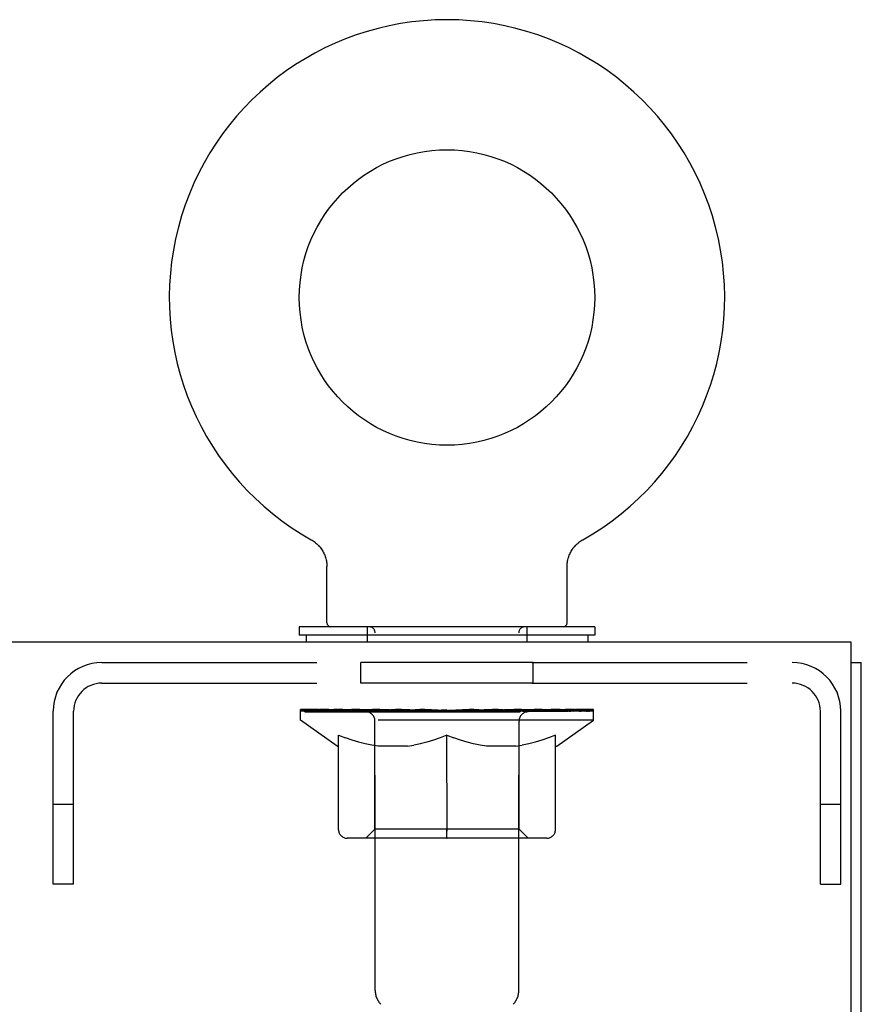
# Model space of a CAD drawing. Header units: inches. Extents: x 0 to 199, y 0 to 129.
# Tile 35 of 43: x 88.71 to 92.98, y 76.54 to 81.54. Entities that reach past the tile are written whole.
import ezdxf

# ---------------------------------------------------------------- set-up
doc = ezdxf.new("R2010")
doc.units = ezdxf.units.IN
doc.header["$LTSCALE"] = 10.923842
doc.header["$MEASUREMENT"] = 0
doc.linetypes.add('HIDDEN', pattern=[0.2, 0.1, -0.1])
doc.layers.get('0').update_dxf_attribs({"linetype": 'CONTINUOUS'})
doc.layers.add('02___PRT_ALL_AXES', color=7, linetype='CONTINUOUS')
doc.layers.add('DEFAULT_2', color=8, linetype='HIDDEN')

msp = doc.modelspace()

# ---------------------------------------------------------------- linework, layer by layer
at = {"color": 7, "linetype": 'Continuous'}
for p, q in [((90.1884, 78.8979), (90.1885, 78.8979)), ((90.1884, 78.8979), (90.1936, 78.8949)), ((90.1892, 78.8975), (90.1904, 78.8969)), ((90.1936, 78.8949), (90.1986, 78.8917)), ((90.1986, 78.8918), (90.2035, 78.8883)), ((90.2034, 78.8884), (90.2083, 78.8847)), ((90.2081, 78.8849), (90.2129, 78.881)), ((90.2127, 78.8811), (90.2174, 78.877)), ((90.2172, 78.8772), (90.2217, 78.8729)), ((90.2215, 78.8731), (90.2259, 78.8687)), ((91.5312, 78.8687), (91.5355, 78.8731)), ((91.5353, 78.8729), (91.5399, 78.8772)), ((91.5397, 78.877), (91.5443, 78.8811)), ((91.5442, 78.881), (91.549, 78.8849)), ((91.5488, 78.8847), (91.5537, 78.8884)), ((91.5536, 78.8883), (91.5585, 78.8918)), ((91.5585, 78.8917), (91.5635, 78.8949)), ((91.5585, 78.8918), (91.5599, 78.8926)), ((91.5635, 78.8949), (91.5686, 78.8979)), ((91.5667, 78.8969), (91.5678, 78.8975)), ((90.2257, 78.8688), (90.2299, 78.8642)), ((90.2297, 78.8644), (90.2337, 78.8597)), ((90.2336, 78.8598), (90.2374, 78.855)), ((90.2372, 78.8551), (90.2409, 78.8501)), ((90.2407, 78.8503), (90.2441, 78.8451)), ((90.244, 78.8453), (90.2472, 78.84)), ((90.2472, 78.8402), (90.2501, 78.8348)), ((90.2501, 78.835), (90.2528, 78.8295)), ((90.2528, 78.8296), (90.2553, 78.8241)), ((90.2553, 78.8242), (90.2576, 78.8186)), ((91.4994, 78.8186), (91.5018, 78.8242)), ((91.5017, 78.8241), (91.5043, 78.8296)), ((91.5042, 78.8295), (91.507, 78.835)), ((91.5069, 78.8348), (91.5099, 78.8402)), ((91.5098, 78.84), (91.513, 78.8453)), ((91.5129, 78.8451), (91.5163, 78.8503)), ((91.5162, 78.8501), (91.5198, 78.8551)), ((91.5197, 78.855), (91.5235, 78.8598)), ((91.5233, 78.8597), (91.5273, 78.8644)), ((91.5272, 78.8642), (91.5314, 78.8688)), ((90.2576, 78.8187), (90.2597, 78.813)), ((90.2597, 78.8131), (90.2616, 78.8073)), ((90.2615, 78.8074), (90.2632, 78.8016)), ((90.2632, 78.8017), (90.2646, 78.7958)), ((90.2646, 78.7959), (90.2659, 78.79)), ((90.2658, 78.79), (90.2668, 78.7841)), ((90.2668, 78.7841), (90.2676, 78.7782)), ((90.2676, 78.7782), (90.2681, 78.7722)), ((91.4886, 78.7663), (91.4889, 78.7722)), ((91.4886, 78.7663), (91.4889, 78.7722)), ((91.4889, 78.7722), (91.4895, 78.7782)), ((91.4895, 78.7782), (91.4902, 78.7841)), ((91.4902, 78.7841), (91.4912, 78.79)), ((91.4912, 78.79), (91.4924, 78.7959)), ((91.4924, 78.7958), (91.4939, 78.8017)), ((91.4938, 78.8016), (91.4955, 78.8074)), ((91.4955, 78.8073), (91.4974, 78.8131)), ((91.4974, 78.813), (91.4995, 78.8187)), ((90.2684, 78.7663), (90.2685, 78.7611)), ((90.2685, 78.4758), (90.2685, 78.7611)), ((91.4885, 78.7611), (91.4886, 78.7663)), ((91.4885, 78.4758), (91.4885, 78.7611)), ((90.1285, 78.4558), (90.1285, 78.4138)), ((91.6285, 78.4558), (90.1285, 78.4558)), ((91.6285, 78.4558), (91.6285, 78.4138)), ((91.6285, 78.4138), (90.1285, 78.4138)), ((90.1635, 78.4138), (90.1635, 78.3778)), ((91.5935, 78.4138), (91.5935, 78.3778)), ((92.9305, 78.2738), (92.9825, 78.2738))]:
    msp.add_line(p, q, dxfattribs=at)
at = {"color": 3, "linetype": 'Continuous'}
for p, q in [((92.9305, 78.3778), (57.0345, 78.3778)), ((92.9305, 75.1973), (92.9305, 78.3778)), ((92.9825, 6.4818), (92.9825, 78.2738))]:
    msp.add_line(p, q, dxfattribs=at)
at = {"color": 7, "linetype": 'Continuous'}
msp.add_lwpolyline([(90.2681, 78.7722), (90.2684, 78.7663), (90.2685, 78.7611)], dxfattribs=at)
msp.add_circle((90.8785, 80.1275), 0.75, dxfattribs=at)
for centre, radius, start, end in [((90.8785, 80.1275), 1.41, 299.2655, 240.7345), ((90.2885, 78.4758), 0.02, 180, 270), ((91.4685, 78.4758), 0.02, 270, 360)]:
    msp.add_arc(centre, radius, start, end, dxfattribs=at)
at = {"layer": '02___PRT_ALL_AXES', "color": 8, "linetype": 'HIDDEN'}
for p, q in [((90.441, 78.1698), (90.441, 78.2738)), ((91.316, 78.2738), (90.441, 78.2738)), ((91.316, 78.1698), (91.316, 78.2738)), ((91.316, 78.1698), (90.441, 78.1698))]:
    msp.add_line(p, q, dxfattribs=at)
at = {"layer": 'DEFAULT_2', "color": 8, "linetype": 'HIDDEN'}
for p, q in [((90.1884, 78.898), (90.1884, 78.8979)), ((90.1972, 78.8926), (90.1986, 78.8918)), ((91.5686, 78.8979), (91.5687, 78.898)), ((90.4735, 78.4558), (90.4735, 78.3778)), ((90.5135, 76.6102), (90.5135, 78.4258)), ((91.2435, 76.6102), (91.2435, 78.4258)), ((91.2835, 78.4558), (91.2835, 78.3778)), ((89.125, 78.2738), (92.632, 78.2738)), ((89.125, 78.1698), (92.632, 78.1698)), ((88.8785, 77.1488), (88.8785, 78.0273)), ((88.9825, 77.1488), (88.9825, 78.0273)), ((90.135, 77.9811), (90.135, 78.0358)), ((90.1463, 78.028), (90.1463, 78.0358)), ((90.1569, 78.0241), (90.1569, 78.028)), ((90.1569, 78.0241), (91.6001, 78.0241)), ((90.1673, 78.0241), (90.1673, 78.028)), ((90.1685, 78.0241), (90.1685, 78.028)), ((90.1799, 78.028), (90.1799, 78.0358)), ((90.1993, 78.0241), (90.1993, 78.028)), ((90.2016, 78.0241), (90.2016, 78.028)), ((90.2346, 78.028), (90.2346, 78.0358)), ((90.252, 78.0241), (90.252, 78.028)), ((90.2552, 78.0241), (90.2552, 78.028)), ((90.4917, 78.0276), (90.2627, 78.0276)), ((90.309, 78.028), (90.309, 78.0358)), ((90.3104, 78.0241), (90.3104, 78.0276)), ((90.311, 78.0241), (90.311, 78.0276)), ((90.3141, 78.0241), (90.3141, 78.0276)), ((90.3237, 78.0241), (90.3237, 78.028)), ((90.3239, 78.0241), (90.3239, 78.0276)), ((90.3279, 78.0241), (90.3279, 78.028)), ((90.331, 78.0241), (90.331, 78.0288)), ((90.335, 78.0241), (90.335, 78.0276)), ((90.3543, 78.0241), (90.3543, 78.0276)), ((90.3724, 78.0241), (90.3724, 78.0276)), ((90.3748, 78.0241), (90.3748, 78.0308)), ((90.4006, 78.028), (90.4006, 78.0358)), ((90.4006, 78.0241), (90.4006, 78.0276)), ((90.4122, 78.0241), (90.4122, 78.028)), ((90.4172, 78.0241), (90.4172, 78.028)), ((90.4251, 78.0241), (90.4251, 78.0276)), ((90.4408, 78.0241), (90.4408, 78.0326)), ((90.4614, 78.0241), (90.4614, 78.0276)), ((90.4642, 78.0241), (90.4642, 78.0276)), ((90.4917, 78.0241), (90.4917, 78.0276)), ((90.57, 78.0276), (90.5044, 78.0276)), ((90.5068, 78.028), (90.5068, 78.0358)), ((90.5149, 78.0241), (90.5149, 78.028)), ((90.5206, 78.0241), (90.5206, 78.028)), ((90.5272, 78.0241), (90.5272, 78.0339)), ((90.5349, 78.0241), (90.5349, 78.0276)), ((90.5462, 78.0241), (90.5462, 78.0276)), ((90.57, 78.0241), (90.57, 78.0276)), ((90.6577, 78.0276), (90.5951, 78.0276)), ((90.6189, 78.0241), (90.6189, 78.0276)), ((90.6242, 78.028), (90.6242, 78.0358)), ((90.6287, 78.0241), (90.6287, 78.028)), ((90.6314, 78.0241), (90.6314, 78.035)), ((90.6348, 78.0241), (90.6348, 78.028)), ((90.6441, 78.0241), (90.6441, 78.0281)), ((90.6577, 78.0241), (90.6577, 78.0276)), ((90.7521, 78.0276), (90.6945, 78.0276)), ((90.7107, 78.0241), (90.7107, 78.0276)), ((90.7438, 78.0276), (90.8785, 78.0358)), ((90.7494, 78.028), (90.7494, 78.0358)), ((90.7501, 78.0356), (90.7494, 78.0358)), ((90.75, 78.0241), (90.75, 78.028)), ((90.7501, 78.028), (90.7501, 78.0356)), ((90.7521, 78.0241), (90.7521, 78.0276)), ((90.755, 78.0241), (90.755, 78.0283)), ((90.7564, 78.0241), (90.7564, 78.028)), ((90.8503, 78.0276), (90.7994, 78.0276)), ((90.8077, 78.0241), (90.8077, 78.0276)), ((90.8503, 78.0241), (90.8503, 78.0276)), ((90.8756, 78.0281), (90.8753, 78.028)), ((90.8753, 78.0241), (90.8753, 78.028)), ((90.8756, 78.0241), (90.8756, 78.0281)), ((90.8785, 78.028), (90.8785, 78.0358)), ((90.8815, 78.0241), (90.8815, 78.0281)), ((90.8815, 78.0281), (90.8818, 78.028)), ((90.8818, 78.0241), (90.8818, 78.028)), ((90.8843, 78.0276), (90.9576, 78.0276)), ((90.9067, 78.0241), (90.9067, 78.0276)), ((90.9213, 78.0276), (90.9213, 78.0332)), ((90.9213, 78.0332), (91.0133, 78.0276)), ((90.946, 78.0276), (90.946, 78.0317)), ((90.9494, 78.0241), (90.9494, 78.0276)), ((91.0006, 78.0241), (91.0006, 78.028)), ((91.002, 78.0241), (91.002, 78.0283)), ((91.005, 78.0241), (91.005, 78.0276)), ((91.005, 78.0276), (91.0626, 78.0276)), ((91.007, 78.0356), (91.0076, 78.0358)), ((91.007, 78.028), (91.007, 78.0356)), ((91.0071, 78.0241), (91.0071, 78.028)), ((91.0076, 78.028), (91.0076, 78.0358)), ((91.0464, 78.0241), (91.0464, 78.0276)), ((91.0994, 78.0241), (91.0994, 78.0276)), ((91.0994, 78.0276), (91.162, 78.0276)), ((91.1129, 78.0241), (91.1129, 78.0281)), ((91.1223, 78.0241), (91.1223, 78.028)), ((91.1257, 78.0241), (91.1257, 78.035)), ((91.1284, 78.0241), (91.1284, 78.028)), ((91.1328, 78.028), (91.1328, 78.0358)), ((91.1382, 78.0241), (91.1382, 78.0276)), ((91.1871, 78.0241), (91.1871, 78.0276)), ((91.1871, 78.0276), (91.2527, 78.0276)), ((91.2109, 78.0241), (91.2109, 78.0276)), ((91.2221, 78.0241), (91.2221, 78.0276)), ((91.2298, 78.0241), (91.2298, 78.0339)), ((91.2365, 78.0241), (91.2365, 78.028)), ((91.2422, 78.0241), (91.2422, 78.028)), ((91.2503, 78.028), (91.2503, 78.0358)), ((91.2654, 78.0241), (91.2654, 78.0276)), ((91.2654, 78.0276), (91.4943, 78.0276)), ((91.2929, 78.0241), (91.2929, 78.0276)), ((91.2957, 78.0241), (91.2957, 78.0276)), ((91.3162, 78.0241), (91.3162, 78.0326)), ((91.3319, 78.0241), (91.3319, 78.0276)), ((91.3399, 78.0241), (91.3399, 78.028)), ((91.3449, 78.0241), (91.3449, 78.028)), ((91.3564, 78.028), (91.3564, 78.0358)), ((91.3565, 78.0241), (91.3565, 78.0276)), ((91.3823, 78.0241), (91.3823, 78.0308)), ((91.3847, 78.0241), (91.3847, 78.0276)), ((91.4028, 78.0241), (91.4028, 78.0276)), ((91.4221, 78.0241), (91.4221, 78.0276)), ((91.426, 78.0241), (91.426, 78.0288)), ((91.4292, 78.0241), (91.4292, 78.028)), ((91.4332, 78.0241), (91.4332, 78.0276)), ((91.4334, 78.0241), (91.4334, 78.028)), ((91.443, 78.0241), (91.443, 78.0276)), ((91.4461, 78.0241), (91.4461, 78.0276)), ((91.4467, 78.0241), (91.4467, 78.0276)), ((91.4481, 78.028), (91.4481, 78.0358)), ((91.5018, 78.0241), (91.5018, 78.028)), ((91.5051, 78.0241), (91.5051, 78.028)), ((91.5224, 78.028), (91.5224, 78.0358)), ((91.5555, 78.0241), (91.5555, 78.028)), ((91.5577, 78.0241), (91.5577, 78.028)), ((91.5772, 78.028), (91.5772, 78.0358)), ((91.5886, 78.0241), (91.5886, 78.028)), ((91.5897, 78.0241), (91.5897, 78.028)), ((91.6001, 78.0241), (91.6001, 78.028)), ((91.6107, 78.028), (91.6107, 78.0358)), ((91.622, 77.9811), (91.622, 78.0358)), ((92.7745, 77.1488), (92.7745, 78.0273)), ((92.8785, 77.1488), (92.8785, 78.0273)), ((91.622, 77.9811), (90.135, 77.9811)), ((90.3214, 77.8506), (90.135, 77.9811)), ((90.5126, 77.4291), (90.5126, 77.9775)), ((91.2445, 77.4291), (91.2445, 77.9775)), ((91.4356, 77.8506), (91.622, 77.9811)), ((90.328, 77.4259), (90.328, 77.9056)), ((90.328, 77.9056), (90.3628, 77.8922)), ((90.3969, 77.8805), (90.3624, 77.8923)), ((90.4304, 77.8705), (90.3963, 77.8807)), ((90.4634, 77.8622), (90.4297, 77.8707)), ((90.7768, 77.8707), (90.7431, 77.8622)), ((90.8103, 77.8807), (90.7762, 77.8705)), ((90.8442, 77.8923), (90.8097, 77.8805)), ((90.8785, 77.9056), (90.8438, 77.8922)), ((90.8786, 77.4197), (90.8785, 77.9056)), ((90.8785, 77.9056), (90.9133, 77.8922)), ((90.9474, 77.8805), (90.9129, 77.8923)), ((90.9809, 77.8705), (90.9468, 77.8807)), ((91.0139, 77.8622), (90.9802, 77.8707)), ((91.3273, 77.8707), (91.2936, 77.8622)), ((91.3608, 77.8807), (91.3267, 77.8705)), ((91.3947, 77.8923), (91.3602, 77.8805)), ((91.429, 77.9056), (91.3943, 77.8922)), ((91.429, 77.4259), (91.429, 77.9056)), ((90.3214, 77.8506), (90.328, 77.8506)), ((90.4964, 77.8555), (90.4629, 77.8623)), ((90.5292, 77.8506), (90.4961, 77.8556)), ((90.6774, 77.8506), (90.5292, 77.8506)), ((90.6774, 77.8506), (90.7105, 77.8556)), ((90.7437, 77.8623), (90.7102, 77.8555)), ((91.0469, 77.8555), (91.0134, 77.8623)), ((91.0797, 77.8506), (91.0466, 77.8556)), ((91.2279, 77.8506), (91.0797, 77.8506)), ((91.2279, 77.8506), (91.261, 77.8556)), ((91.2942, 77.8623), (91.2607, 77.8555)), ((91.429, 77.8506), (91.4356, 77.8506)), ((88.9825, 77.5538), (88.8785, 77.5538)), ((92.8785, 77.5538), (92.7745, 77.5538)), ((90.5126, 77.4291), (90.466, 77.3825)), ((91.2445, 77.4291), (90.5126, 77.4291)), ((90.8785, 77.3838), (90.8785, 77.4259)), ((91.2445, 77.4291), (91.291, 77.3825)), ((91.3857, 77.3825), (90.3714, 77.3825)), ((90.8785, 77.4137), (90.8786, 77.4197)), ((88.9825, 77.1488), (88.8785, 77.1488)), ((92.7745, 77.1488), (92.8785, 77.1488))]:
    msp.add_line(p, q, dxfattribs=at)
for points in [[(90.8785, 77.3825), (90.8786, 77.3828), (90.8785, 77.3838)], [(90.8785, 77.3825), (90.8785, 77.3828), (90.8785, 77.3838)]]:
    msp.add_lwpolyline(points, dxfattribs=at)
for centre, radius, start, end in [((90.4835, 78.4258), 0.03, 0, 90), ((91.2735, 78.4258), 0.03, 90, 180), ((89.125, 78.0273), 0.2465, 90, 180), ((92.632, 78.0273), 0.2465, 0, 90), ((89.125, 78.0273), 0.1425, 90, 180), ((92.632, 78.0273), 0.1425, 0, 90), ((90.466, 77.9775), 0.0466, 0, 90), ((91.291, 77.9775), 0.0466, 90, 180), ((90.3714, 77.4259), 0.0434, 180, 270), ((91.3857, 77.4259), 0.0434, 270, 360), ((90.6135, 76.6102), 0.1, 180, 225), ((91.1435, 76.6102), 0.1, 315, 360)]:
    msp.add_arc(centre, radius, start, end, dxfattribs=at)
for centre, major_axis, ratio, start_param, end_param in [((90.8785, 78.0358), (0.7435, 0.0078), 0.059247, 2.966439, 3.140971), ((90.1118, 78.0219), (0.2318, 0), 0.060167, 0.426548, 1.470503), ((90.8785, 78.0358), (0.7435, 0), 0.060167, 3.141593, 3.316126), ((90.1118, 78.0141), (0.2318, 0.0024), 0.059247, 1.374323, 1.469882), ((90.8785, 78.0358), (0.7435, 0.0153), 0.056515, 2.79136, 2.965893), ((90.0834, 78.0219), (0.2318, 0.0024), 0.059247, 0.251393, 1.295349), ((90.1635, 78.0219), (0.2318, -0.0024), 0.059247, 0.601702, 1.645657), ((90.8785, 78.0358), (0.7435, -0.0078), 0.059247, -2.966439, -2.791906), ((90.1635, 78.0141), (0.2318, 0), 0.060167, 1.549477, 1.645036), ((90.0834, 78.0141), (0.2318, 0.0048), 0.056515, 1.199244, 1.294804), ((90.1675, 78.0168), (0.1922, 0.002), 0.059247, 1.051627, 1.625044), ((90.1444, 78.0168), (0.1922, 0.004), 0.056515, 0.876548, 1.449966), ((90.2122, 78.0168), (0.1922, 0), 0.060167, 1.226781, 1.800198), ((90.8785, 78.0358), (0.7435, 0.0224), 0.052059, 2.616423, 2.790956), ((90.0792, 78.0219), (0.2318, 0.0048), 0.056515, 0.076315, 1.120271), ((90.237, 78.0219), (0.2318, -0.0048), 0.056515, 0.77678, 1.820736), ((90.8785, 78.0358), (0.7435, -0.0153), 0.056515, -2.79136, -2.616827), ((90.237, 78.0141), (0.2318, -0.0024), 0.059247, 1.724631, 1.82019), ((90.0792, 78.0141), (0.2318, 0.007), 0.052059, 1.024308, 1.119867), ((90.1436, 78.0168), (0.1922, 0.0058), 0.052059, 0.701611, 1.275029), ((90.2771, 78.0168), (0.1922, -0.002), 0.059247, 1.401935, 1.975352), ((90.8785, 78.0358), (0.7435, 0.0288), 0.046022, 2.441677, 2.61621), ((90.3299, 78.0219), (0.2318, -0.007), 0.052059, 0.951717, 1.995673), ((90.0992, 78.0219), (0.2318, 0.007), 0.052059, -0.098622, 0.945334), ((90.8785, 78.0358), (0.7435, -0.0224), 0.052059, -2.616423, -2.441891), ((90.3299, 78.0141), (0.2318, -0.0048), 0.056515, 1.899709, 1.995269), ((90.0992, 78.0141), (0.2318, 0.009), 0.046022, 0.849561, 0.945121), ((90.1651, 78.0168), (0.1922, 0.0074), 0.046022, 0.526865, 1.100283), ((90.3603, 78.0168), (0.1922, -0.004), 0.056515, 1.577013, 2.150431), ((90.8785, 78.0358), (0.7435, 0.0343), 0.038593, 2.267147, 2.44168), ((90.4395, 78.0219), (0.2318, -0.009), 0.046022, 1.126463, 2.170419), ((90.1429, 78.0219), (0.2318, 0.009), 0.046022, -0.273368, 0.770588), ((90.8785, 78.0358), (0.7435, -0.0288), 0.046022, -2.441677, -2.267144), ((90.4395, 78.0141), (0.2318, -0.007), 0.052059, 2.074646, 2.170205), ((90.1429, 78.0141), (0.2318, 0.0107), 0.038593, 0.675031, 0.77059), ((90.2084, 78.0168), (0.1922, 0.0089), 0.038593, 0.352335, 0.925752), ((90.4593, 78.0168), (0.1922, -0.0058), 0.052059, 1.75195, 2.325367), ((90.8785, 78.0358), (0.7435, 0.0388), 0.030002, 2.09283, 2.267363), ((90.5624, 78.0219), (0.2318, -0.0107), 0.038593, 1.300994, 2.344949), ((90.209, 78.0219), (0.2318, 0.0107), 0.038593, -0.447899, 0.596057), ((90.8785, 78.0358), (0.7435, -0.0343), 0.038593, -2.267147, -2.092614), ((90.5624, 78.0141), (0.2318, -0.009), 0.046022, 2.249392, 2.344952), ((90.209, 78.0141), (0.2318, 0.0121), 0.030002, 0.500714, 0.596274), ((90.2719, 78.0168), (0.1922, 0.01), 0.030002, 0.178018, 0.751436), ((90.571, 78.0168), (0.1922, -0.0074), 0.046022, 1.926696, 2.500114), ((90.2954, 78.0219), (0.2318, 0.0121), 0.030002, -0.622215, 0.421741), ((90.8785, 78.0358), (0.7435, 0.0421), 0.020513, 1.918702, 2.093235), ((90.6949, 78.0219), (0.2318, -0.0121), 0.030002, 1.47531, 2.519266), ((90.8785, 78.0358), (0.7435, -0.0388), 0.030002, -2.09283, -1.918297), ((90.6949, 78.0141), (0.2318, -0.0107), 0.038593, 2.423923, 2.519482), ((90.2954, 78.0141), (0.2318, 0.0131), 0.020513, 0.326586, 0.422146), ((90.354, 78.0168), (0.1922, 0.0109), 0.020513, 0.00389, 0.577307), ((90.6921, 78.0168), (0.1922, -0.0089), 0.038593, 2.101227, 2.674644), ((90.3996, 78.0219), (0.2318, 0.0131), 0.020513, -0.796343, 0.247613), ((90.8785, 78.0358), (0.7435, 0.0441), 0.010411, 1.744712, 1.919245), ((90.8331, 78.0219), (0.2318, -0.0131), 0.020513, 1.649438, 2.693394), ((90.8785, 78.0358), (0.7435, -0.0421), 0.020513, -1.918702, -1.744169), ((90.8331, 78.0141), (0.2318, -0.0121), 0.030002, 2.598239, 2.693799), ((90.3996, 78.0141), (0.2318, 0.0137), 0.010411, 0.152596, 0.248156), ((90.4519, 78.0168), (0.1922, 0.0114), 0.010411, 6.113086, 6.686503), ((90.8188, 78.0168), (0.1922, -0.01), 0.030002, 2.275543, 2.848961), ((90.5182, 78.0219), (0.2318, 0.0137), 0.010411, -0.970333, -0.000837), ((90.9726, 78.0219), (0.2318, -0.0137), 0.010411, 1.823428, 2.867384), ((90.8785, 78.0358), (0.7435, -0.0441), 0.010411, -1.744712, -1.56247), ((90.9726, 78.0141), (0.2318, -0.0131), 0.020513, 2.772368, 2.867927), ((90.9473, 78.0168), (0.1922, -0.0109), 0.020513, 2.449671, 3.023089), ((90.7845, 78.0219), (0.2318, 0.0137), 0.010411, 0.274209, 1.318165), ((90.6833, 78.0168), (0.1922, 0.0114), 0.010411, -0.000452, 0.517932), ((90.6479, 78.0141), (0.2318, 0.0137), 0.010411, 0.099676, 0.195236), ((90.8785, 78.0358), (0.7435, 0.0441), 0.010411, -1.571413, -1.39688), ((91.0737, 78.0168), (0.1922, -0.0114), 0.010411, 2.623661, 3.141974), ((91.1092, 78.0141), (0.2318, -0.0137), 0.010411, 2.734394, 2.946357), ((90.924, 78.0219), (0.2318, 0.0131), 0.020513, 0.448199, 1.492154), ((90.8098, 78.0168), (0.1922, 0.0109), 0.020513, 0.118504, 0.691921), ((90.7845, 78.0141), (0.2318, 0.0131), 0.020513, 0.273666, 0.369225), ((91.2388, 78.0219), (0.2318, -0.0137), 0.010411, -3.140756, -2.17126), ((90.8785, 78.0358), (0.7435, 0.0421), 0.020513, -1.397424, -1.222891), ((90.8785, 78.0358), (0.7435, -0.0441), 0.010411, 1.222347, 1.39688), ((91.0621, 78.0219), (0.2318, 0.0121), 0.030002, 0.622327, 1.666283), ((90.9383, 78.0168), (0.1922, 0.01), 0.030002, 0.292632, 0.86605), ((91.3052, 78.0168), (0.1922, -0.0114), 0.010411, 2.738275, 3.311692), ((91.3575, 78.0219), (0.2318, -0.0131), 0.020513, 2.89398, 3.937936), ((90.924, 78.0141), (0.2318, 0.0121), 0.030002, 0.447794, 0.543354), ((91.3575, 78.0141), (0.2318, -0.0137), 0.010411, 2.893437, 2.988996), ((91.1947, 78.0219), (0.2318, 0.0107), 0.038593, 0.796643, 1.840599), ((90.8785, 78.0358), (0.7435, 0.0388), 0.030002, -1.223295, -1.048762), ((90.8785, 78.0358), (0.7435, -0.0421), 0.020513, 1.048358, 1.222891), ((91.065, 78.0168), (0.1922, 0.0089), 0.038593, 0.466948, 1.040366), ((91.4031, 78.0168), (0.1922, -0.0109), 0.020513, 2.564285, 3.137703), ((91.4616, 78.0219), (0.2318, -0.0121), 0.030002, 2.719852, 3.763807), ((91.3176, 78.0219), (0.2318, 0.009), 0.046022, 0.971174, 2.01513), ((91.0621, 78.0141), (0.2318, 0.0107), 0.038593, 0.62211, 0.71767), ((91.4616, 78.0141), (0.2318, -0.0131), 0.020513, 2.719447, 2.815007), ((90.8785, 78.0358), (0.7435, 0.0343), 0.038593, -1.048979, -0.874446), ((90.8785, 78.0358), (0.7435, -0.0388), 0.030002, 0.874229, 1.048762), ((91.1861, 78.0168), (0.1922, 0.0074), 0.046022, 0.641479, 1.214897), ((91.4272, 78.0219), (0.2318, 0.007), 0.052059, 1.14592, 2.189876), ((91.4851, 78.0168), (0.1922, -0.01), 0.030002, 2.390157, 2.963574), ((91.5481, 78.0219), (0.2318, -0.0107), 0.038593, 2.545535, 3.589491), ((91.2978, 78.0168), (0.1922, 0.0058), 0.052059, 0.816225, 1.389643), ((91.1947, 78.0141), (0.2318, 0.009), 0.046022, 0.796641, 0.892201), ((91.5481, 78.0141), (0.2318, -0.0121), 0.030002, 2.545319, 2.640878), ((91.5201, 78.0219), (0.2318, 0.0048), 0.056515, 1.320857, 2.364813), ((90.8785, 78.0358), (0.7435, 0.0288), 0.046022, -0.874448, -0.699915), ((90.8785, 78.0358), (0.7435, -0.0343), 0.038593, 0.699913, 0.874446), ((91.5487, 78.0168), (0.1922, -0.0089), 0.038593, 2.21584, 2.789258), ((91.6141, 78.0219), (0.2318, -0.009), 0.046022, 2.371005, 3.41496), ((91.3967, 78.0168), (0.1922, 0.004), 0.056515, 0.991162, 1.564579), ((91.5935, 78.0219), (0.2318, 0.0024), 0.059247, 1.495935, 2.539891), ((91.6579, 78.0219), (0.2318, -0.007), 0.052059, 2.196258, 3.240214), ((91.5919, 78.0168), (0.1922, -0.0074), 0.046022, 2.04131, 2.614727), ((91.3176, 78.0141), (0.2318, 0.007), 0.052059, 0.971387, 1.066947), ((91.6141, 78.0141), (0.2318, -0.0107), 0.038593, 2.371002, 2.466562), ((91.6452, 78.0219), (0.2318, 0), 0.060167, 1.671089, 2.715045), ((91.6779, 78.0219), (0.2318, -0.0048), 0.056515, 2.021322, 3.065278), ((91.4799, 78.0168), (0.1922, 0.002), 0.059247, 1.16624, 1.739658), ((90.8785, 78.0358), (0.7435, 0.0224), 0.052059, -0.699702, -0.525169), ((90.8785, 78.0358), (0.7435, -0.0288), 0.046022, 0.525382, 0.699915), ((91.6737, 78.0219), (0.2318, -0.0024), 0.059247, 1.846243, 2.890199), ((91.6135, 78.0168), (0.1922, -0.0058), 0.052059, 1.866564, 2.439981), ((91.5449, 78.0168), (0.1922, 0), 0.060167, 1.341394, 1.914812), ((91.6127, 78.0168), (0.1922, -0.004), 0.056515, 1.691627, 2.265045), ((91.5896, 78.0168), (0.1922, -0.002), 0.059247, 1.516549, 2.089966), ((91.4272, 78.0141), (0.2318, 0.0048), 0.056515, 1.146324, 1.241883), ((91.6579, 78.0141), (0.2318, -0.009), 0.046022, 2.196472, 2.292031), ((90.8785, 78.0358), (0.7435, 0.0153), 0.056515, -0.524765, -0.350233), ((90.8785, 78.0358), (0.7435, -0.0224), 0.052059, 0.350636, 0.525169), ((91.5201, 78.0141), (0.2318, 0.0024), 0.059247, 1.321402, 1.416962), ((91.6779, 78.0141), (0.2318, -0.007), 0.052059, 2.021726, 2.117285), ((90.8785, 78.0358), (0.7435, 0.0078), 0.059247, -0.349687, -0.175154), ((90.8785, 78.0358), (0.7435, -0.0153), 0.056515, 0.1757, 0.350233), ((91.5935, 78.0141), (0.2318, 0), 0.060167, 1.496556, 1.592116), ((91.6737, 78.0141), (0.2318, -0.0048), 0.056515, 1.846789, 1.942348), ((91.6452, 78.0141), (0.2318, -0.0024), 0.059247, 1.67171, 1.76727), ((90.8785, 78.0358), (0.7435, 0), 0.060167, -0.174533, 0), ((90.8785, 78.0358), (0.7435, -0.0078), 0.059247, 0.000621, 0.175154)]:
    msp.add_ellipse(centre, major_axis=major_axis, ratio=ratio, start_param=start_param, end_param=end_param, dxfattribs=at)

doc.saveas('drawing.dxf')
